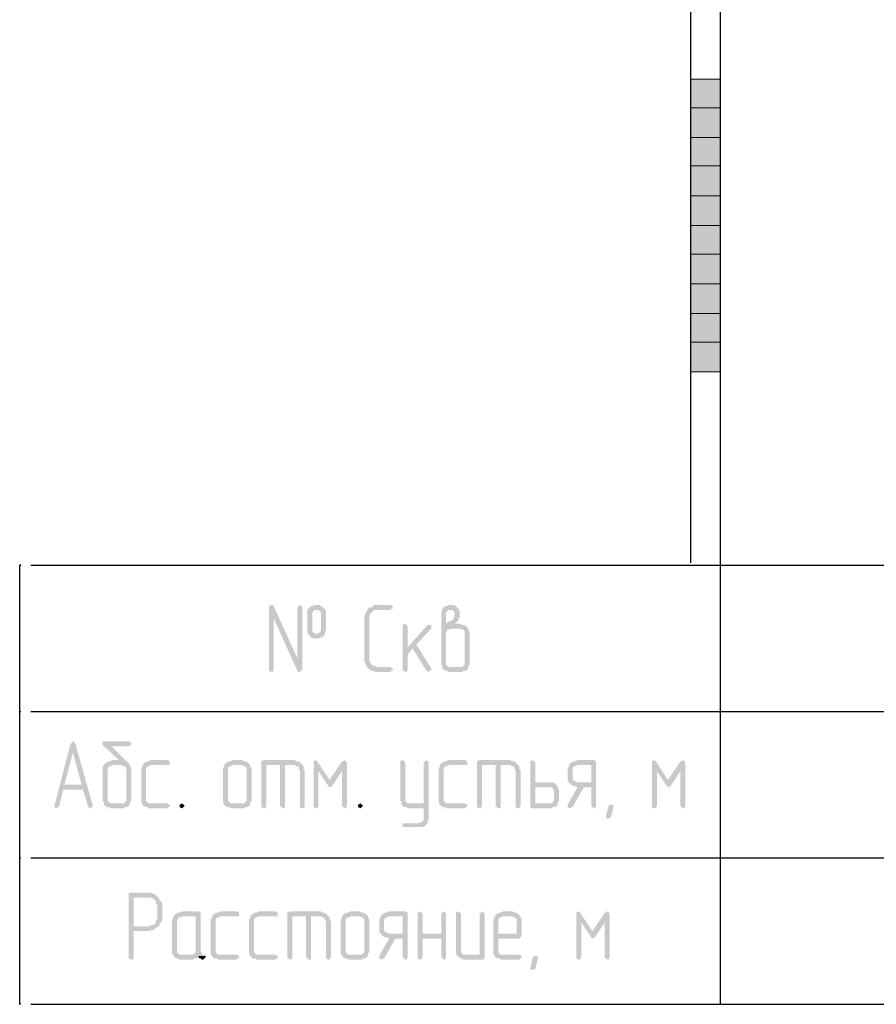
# Model space of a CAD drawing. Header units: millimetres. Extents: x -93479 to 1057970, y -66333 to 172656.
# Tile 184 of 256: x 310388 to 313314, y 20232 to 23595. Entities that reach past the tile are written whole.
import ezdxf

# ---------------------------------------------------------------- set-up
doc = ezdxf.new("R2010")
doc.units = ezdxf.units.MM
doc.layers.add('PDF _Геометрия', color=7, linetype='Continuous')
doc.layers.add('PDF _Сплошная заливка', color=7, linetype='Continuous')
doc.layers.add('РАЗМЕРЫ', color=7, linetype='Continuous', lineweight=9)

# ---------------------------------------------------------------- blocks, each defined once
blk = doc.blocks.new('геология5')
at = {"layer": 'PDF _Сплошная заливка', "transparency": 33554559}
for points in [[(-39490.1, 574131.8), (-39498.6, 574127.6), (-39498.6, 574123.3), (-39481.7, 574085.2), (-39401.2, 573907.3), (-39397, 573903.1), (-39392.7, 573903.1), (-39388.5, 573907.3), (-39384.2, 573911.5), (-39401.2, 573949.7), (-39481.7, 574127.6), (-39485.9, 574131.8)], [(-39392.7, 574131.8), (-39397, 574127.6), (-39401.2, 574123.3), (-39401.2, 573949.7), (-39384.2, 573911.5), (-39384.2, 574123.3), (-39388.5, 574127.6), (-39388.5, 574131.8)], [(-39337.7, 574131.8), (-39341.9, 574131.8), (-39350.4, 574127.6), (-39354.6, 574127.6), (-39358.8, 574123.3), (-39363.1, 574119.1), (-39367.3, 574114.8), (-39367.3, 574038.6), (-39363.1, 574030.1), (-39337.7, 574034.4), (-39341.9, 574034.4), (-39346.1, 574038.6), (-39350.4, 574042.8), (-39350.4, 574051.3), (-39350.4, 574106.4), (-39346.1, 574110.6), (-39341.9, 574114.8), (-39337.7, 574114.8), (-39308, 574119.1), (-39312.2, 574123.3), (-39320.7, 574127.6), (-39325, 574131.8), (-39329.2, 574131.8)], [(-39083.5, 574131.8), (-39138.6, 574131.8), (-39142.8, 574127.6), (-39147.1, 574123.3), (-39155.5, 574123.3), (-39159.8, 574119.1), (-39164, 574110.6), (-39168.2, 574106.4), (-39168.2, 574102.1), (-39172.5, 574093.7), (-39172.5, 573937), (-39168.2, 573932.7), (-39168.2, 573928.5), (-39164, 573920), (-39159.8, 573915.8), (-39155.5, 573911.5), (-39147.1, 573907.3), (-39142.8, 573907.3), (-39134.4, 573903.1), (-39083.5, 573903.1), (-39079.3, 573907.3), (-39075.1, 573907.3), (-39075.1, 573915.8), (-39083.5, 573920), (-39130.1, 573920), (-39138.6, 573924.2), (-39142.8, 573924.2), (-39147.1, 573928.5), (-39151.3, 573932.7), (-39155.5, 573941.2), (-39155.5, 574093.7), (-39151.3, 574102.1), (-39147.1, 574106.4), (-39142.8, 574110.6), (-39138.6, 574114.8), (-39083.5, 574114.8), (-39079.3, 574119.1), (-39075.1, 574119.1), (-39075.1, 574127.6)], [(-38876, 574131.8), (-38884.5, 574131.8), (-38892.9, 574127.6), (-38897.2, 574127.6), (-38901.4, 574123.3), (-38905.6, 574119.1), (-38905.6, 574114.8), (-38909.9, 574106.4), (-38909.9, 573928.5), (-38905.6, 573924.2), (-38905.6, 573915.8), (-38901.4, 573911.5), (-38897.2, 573907.3), (-38888.7, 573907.3), (-38884.5, 573903.1), (-38837.9, 573903.1), (-38833.6, 573907.3), (-38825.2, 573907.3), (-38820.9, 573911.5), (-38816.7, 573920), (-38884.5, 573920), (-38888.7, 573924.2), (-38892.9, 573928.5), (-38892.9, 574038.6), (-38888.7, 574047.1), (-38884.5, 574047.1), (-38876, 574051.3), (-38816.7, 574051.3), (-38820.9, 574055.5), (-38825.2, 574059.8), (-38833.6, 574064), (-38837.9, 574064), (-38846.3, 574068.3), (-38892.9, 574068.3), (-38892.9, 574106.4), (-38888.7, 574110.6), (-38884.5, 574114.8), (-38876, 574114.8), (-38850.6, 574119.1), (-38854.8, 574123.3), (-38859, 574127.6), (-38867.5, 574131.8), (-38871.8, 574131.8)], [(-39498.6, 574123.3), (-39498.6, 573907.3), (-39490.1, 573903.1), (-39485.9, 573903.1), (-39481.7, 573911.5), (-39481.7, 574085.2)], [(-39308, 574119.1), (-39337.7, 574114.8), (-39329.2, 574114.8), (-39325, 574110.6), (-39320.7, 574106.4), (-39320.7, 574097.9), (-39320.7, 574042.8), (-39325, 574038.6), (-39329.2, 574034.4), (-39337.7, 574034.4), (-39363.1, 574030.1), (-39358.8, 574025.9), (-39354.6, 574021.7), (-39346.1, 574017.4), (-39329.2, 574017.4), (-39320.7, 574021.7), (-39316.5, 574021.7), (-39312.2, 574025.9), (-39308, 574030.1), (-39308, 574034.4), (-39303.8, 574042.8), (-39303.8, 574110.6)], [(-38850.6, 574119.1), (-38876, 574114.8), (-38871.8, 574114.8), (-38867.5, 574110.6), (-38863.3, 574106.4), (-38863.3, 574097.9), (-38863.3, 574093.7), (-38867.5, 574089.4), (-38867.5, 574085.2), (-38871.8, 574081), (-38876, 574076.7), (-38880.2, 574076.7), (-38888.7, 574072.5), (-38892.9, 574068.3), (-38863.3, 574068.3), (-38859, 574072.5), (-38854.8, 574076.7), (-38850.6, 574076.7), (-38850.6, 574085.2), (-38846.3, 574089.4), (-38846.3, 574110.6)], [(-39032.7, 574068.3), (-39041.2, 574064), (-39041.2, 574059.8), (-39041.2, 573907.3), (-39036.9, 573907.3), (-39032.7, 573903.1), (-39028.5, 573903.1), (-39024.2, 573911.5), (-39024.2, 573962.4), (-39007.3, 573983.5), (-39024.2, 573987.8), (-39024.2, 574059.8), (-39028.5, 574064)], [(-38952.2, 574064), (-38956.5, 574064), (-39024.2, 573987.8), (-39007.3, 573983.5), (-38960.7, 573907.3), (-38952.2, 573903.1), (-38948, 573907.3), (-38943.8, 573911.5), (-38943.8, 573915.8), (-38994.6, 573996.3), (-38943.8, 574051.3), (-38943.8, 574064)], [(-38816.7, 574051.3), (-38846.3, 574051.3), (-38837.9, 574047.1), (-38833.6, 574047.1), (-38829.4, 574038.6), (-38829.4, 573928.5), (-38833.6, 573924.2), (-38837.9, 573920), (-38876, 573920), (-38816.7, 573920), (-38816.7, 573924.2), (-38812.5, 573928.5), (-38812.5, 574038.6), (-38816.7, 574047.1)], [(-40167.8, 573665.9), (-40172.1, 573661.6), (-40176.3, 573657.4), (-40167.8, 573627.8), (-40138.2, 573517.6), (-40197.5, 573517.6), (-40133.9, 573500.7), (-40117, 573445.6), (-40112.8, 573437.2), (-40108.5, 573437.2), (-40104.3, 573441.4), (-40100, 573445.6), (-40159.3, 573657.4), (-40163.6, 573665.9)], [(-39977.2, 573665.9), (-40066.2, 573665.9), (-40066.2, 573653.2), (-40011.1, 573602.4), (-40032.3, 573602.4), (-40040.8, 573598.1), (-40045, 573598.1), (-40053.5, 573593.9), (-40057.7, 573589.6), (-40061.9, 573585.4), (-40066.2, 573581.2), (-40066.2, 573462.6), (-40061.9, 573458.3), (-40061.9, 573449.9), (-40057.7, 573445.6), (-40053.5, 573441.4), (-40045, 573441.4), (-40040.8, 573437.2), (-39994.2, 573437.2), (-39989.9, 573441.4), (-39981.5, 573441.4), (-39977.2, 573445.6), (-39973, 573454.1), (-40040.8, 573454.1), (-40045, 573458.3), (-40049.2, 573462.6), (-40049.2, 573572.7), (-40045, 573581.2), (-40040.8, 573581.2), (-40032.3, 573585.4), (-39973, 573585.4), (-39977.2, 573589.6), (-40036.5, 573648.9), (-39977.2, 573648.9), (-39973, 573653.2), (-39968.7, 573653.2), (-39968.7, 573661.6)], [(-40176.3, 573657.4), (-40231.3, 573445.6), (-40231.3, 573441.4), (-40222.9, 573437.2), (-40218.6, 573441.4), (-40214.4, 573445.6), (-40201.7, 573500.7), (-40133.9, 573500.7), (-40197.5, 573517.6), (-40167.8, 573627.8)], [(-39845.9, 573602.4), (-39901, 573602.4), (-39909.4, 573598.1), (-39913.7, 573598.1), (-39922.2, 573593.9), (-39926.4, 573589.6), (-39930.6, 573585.4), (-39930.6, 573581.2), (-39934.9, 573572.7), (-39934.9, 573458.3), (-39930.6, 573449.9), (-39926.4, 573445.6), (-39922.2, 573441.4), (-39913.7, 573441.4), (-39909.4, 573437.2), (-39845.9, 573437.2), (-39841.7, 573441.4), (-39837.4, 573441.4), (-39837.4, 573449.9), (-39845.9, 573454.1), (-39909.4, 573454.1), (-39913.7, 573458.3), (-39917.9, 573462.6), (-39917.9, 573572.7), (-39913.7, 573581.2), (-39909.4, 573581.2), (-39901, 573585.4), (-39837.4, 573585.4), (-39837.4, 573598.1)], [(-39591.8, 573602.4), (-39621.4, 573602.4), (-39629.9, 573598.1), (-39634.1, 573598.1), (-39642.6, 573593.9), (-39646.8, 573589.6), (-39651.1, 573585.4), (-39591.8, 573585.4), (-39583.3, 573581.2), (-39579.1, 573581.2), (-39574.8, 573572.7), (-39574.8, 573462.6), (-39579.1, 573458.3), (-39583.3, 573454.1), (-39621.4, 573454.1), (-39562.1, 573449.9), (-39562.1, 573458.3), (-39557.9, 573462.6), (-39557.9, 573572.7), (-39562.1, 573581.2), (-39562.1, 573585.4), (-39566.4, 573589.6), (-39570.6, 573593.9), (-39579.1, 573598.1), (-39583.3, 573598.1)], [(-39409.7, 573602.4), (-39515.5, 573602.4), (-39524, 573598.1), (-39524, 573593.9), (-39524, 573441.4), (-39515.5, 573437.2), (-39511.3, 573437.2), (-39507.1, 573445.6), (-39507.1, 573585.4), (-39384.2, 573585.4), (-39388.5, 573589.6), (-39392.7, 573593.9), (-39397, 573598.1), (-39405.4, 573598.1)], [(-39337.7, 573602.4), (-39346.1, 573598.1), (-39346.1, 573593.9), (-39329.2, 573564.2), (-39295.3, 573513.4), (-39291.1, 573534.6), (-39333.4, 573598.1)], [(-39346.1, 573593.9), (-39346.1, 573441.4), (-39337.7, 573437.2), (-39333.4, 573437.2), (-39329.2, 573445.6), (-39329.2, 573564.2)], [(-39240.2, 573602.4), (-39244.5, 573598.1), (-39248.7, 573598.1), (-39291.1, 573534.6), (-39295.3, 573513.4), (-39291.1, 573509.2), (-39282.6, 573513.4), (-39248.7, 573564.2), (-39231.8, 573593.9), (-39236, 573598.1)], [(-39231.8, 573593.9), (-39248.7, 573564.2), (-39248.7, 573445.6), (-39244.5, 573441.4), (-39240.2, 573437.2), (-39236, 573437.2), (-39231.8, 573445.6)], [(-39041.2, 573602.4), (-39049.6, 573598.1), (-39049.6, 573593.9), (-39049.6, 573462.6), (-39045.4, 573458.3), (-39045.4, 573449.9), (-39015.8, 573454.1), (-39024.2, 573454.1), (-39028.5, 573458.3), (-39032.7, 573462.6), (-39032.7, 573593.9), (-39036.9, 573598.1)], [(-38960.7, 573602.4), (-38964.9, 573598.1), (-38969.2, 573593.9), (-38969.2, 573454.1), (-39015.8, 573454.1), (-39045.4, 573449.9), (-39041.2, 573445.6), (-39036.9, 573441.4), (-39028.5, 573441.4), (-39024.2, 573437.2), (-38969.2, 573437.2), (-38969.2, 573399), (-38973.4, 573394.8), (-38977.6, 573390.6), (-38986.1, 573386.3), (-39041.2, 573386.3), (-39041.2, 573373.6), (-38973.4, 573373.6), (-38964.9, 573377.9), (-38960.7, 573382.1), (-38956.5, 573386.3), (-38956.5, 573390.6), (-38952.2, 573399), (-38952.2, 573598.1), (-38956.5, 573598.1)], [(-38829.4, 573602.4), (-38884.5, 573602.4), (-38892.9, 573598.1), (-38897.2, 573598.1), (-38905.6, 573593.9), (-38909.9, 573589.6), (-38914.1, 573585.4), (-38914.1, 573581.2), (-38918.3, 573572.7), (-38918.3, 573458.3), (-38914.1, 573449.9), (-38909.9, 573445.6), (-38905.6, 573441.4), (-38897.2, 573441.4), (-38892.9, 573437.2), (-38829.4, 573437.2), (-38825.2, 573441.4), (-38820.9, 573441.4), (-38820.9, 573449.9), (-38829.4, 573454.1), (-38892.9, 573454.1), (-38897.2, 573458.3), (-38901.4, 573462.6), (-38901.4, 573572.7), (-38897.2, 573581.2), (-38892.9, 573581.2), (-38884.5, 573585.4), (-38820.9, 573585.4), (-38820.9, 573598.1)], [(-38672.7, 573602.4), (-38778.6, 573602.4), (-38787, 573598.1), (-38787, 573593.9), (-38787, 573441.4), (-38778.6, 573437.2), (-38774.3, 573437.2), (-38770.1, 573445.6), (-38770.1, 573585.4), (-38647.3, 573585.4), (-38651.5, 573589.6), (-38655.7, 573593.9), (-38660, 573598.1), (-38668.5, 573598.1)], [(-38596.4, 573602.4), (-38604.9, 573598.1), (-38604.9, 573593.9), (-38604.9, 573441.4), (-38600.7, 573437.2), (-38532.9, 573437.2), (-38528.7, 573441.4), (-38520.2, 573441.4), (-38516, 573445.6), (-38511.7, 573449.9), (-38588, 573454.1), (-38588, 573509.2), (-38541.4, 573509.2), (-38511.7, 573513.4), (-38516, 573517.6), (-38520.2, 573521.9), (-38528.7, 573526.1), (-38588, 573526.1), (-38588, 573593.9), (-38592.2, 573598.1)], [(-38388.9, 573602.4), (-38444, 573602.4), (-38452.4, 573598.1), (-38456.7, 573598.1), (-38465.1, 573593.9), (-38469.4, 573589.6), (-38473.6, 573585.4), (-38397.4, 573585.4), (-38397.4, 573526.1), (-38473.6, 573526.1), (-38469.4, 573521.9), (-38465.1, 573517.6), (-38456.7, 573513.4), (-38452.4, 573513.4), (-38444, 573509.2), (-38397.4, 573509.2), (-38397.4, 573445.6), (-38393.1, 573441.4), (-38388.9, 573437.2), (-38384.7, 573437.2), (-38380.4, 573445.6), (-38380.4, 573598.1)], [(-38181.4, 573602.4), (-38189.8, 573598.1), (-38189.8, 573593.9), (-38172.9, 573564.2), (-38139, 573513.4), (-38134.8, 573534.6), (-38177.1, 573598.1)], [(-38189.8, 573593.9), (-38189.8, 573441.4), (-38181.4, 573437.2), (-38177.1, 573437.2), (-38172.9, 573445.6), (-38172.9, 573564.2)], [(-38084, 573602.4), (-38088.2, 573598.1), (-38092.4, 573598.1), (-38134.8, 573534.6), (-38139, 573513.4), (-38134.8, 573509.2), (-38126.3, 573513.4), (-38092.4, 573564.2), (-38075.5, 573593.9), (-38079.7, 573598.1)], [(-38075.5, 573593.9), (-38092.4, 573564.2), (-38092.4, 573445.6), (-38088.2, 573441.4), (-38084, 573437.2), (-38079.7, 573437.2), (-38075.5, 573445.6)], [(-39973, 573585.4), (-40002.6, 573585.4), (-39994.2, 573581.2), (-39989.9, 573581.2), (-39985.7, 573572.7), (-39985.7, 573462.6), (-39989.9, 573458.3), (-39994.2, 573454.1), (-40032.3, 573454.1), (-39973, 573454.1), (-39973, 573458.3), (-39968.7, 573462.6), (-39968.7, 573572.7), (-39973, 573581.2)], [(-39651.1, 573585.4), (-39651.1, 573581.2), (-39655.3, 573572.7), (-39655.3, 573458.3), (-39651.1, 573449.9), (-39646.8, 573445.6), (-39642.6, 573441.4), (-39634.1, 573441.4), (-39629.9, 573437.2), (-39583.3, 573437.2), (-39579.1, 573441.4), (-39570.6, 573441.4), (-39566.4, 573445.6), (-39562.1, 573449.9), (-39621.4, 573454.1), (-39629.9, 573454.1), (-39634.1, 573458.3), (-39638.4, 573462.6), (-39638.4, 573572.7), (-39634.1, 573581.2), (-39629.9, 573581.2), (-39621.4, 573585.4), (-39591.8, 573585.4)], [(-39460.5, 573585.4), (-39460.5, 573445.6), (-39456.3, 573441.4), (-39452, 573437.2), (-39443.5, 573437.2), (-39443.5, 573445.6), (-39443.5, 573585.4), (-39409.7, 573585.4)], [(-39384.2, 573585.4), (-39460.5, 573585.4), (-39409.7, 573585.4), (-39405.4, 573581.2), (-39397, 573581.2), (-39397, 573572.7), (-39392.7, 573568.5), (-39392.7, 573441.4), (-39384.2, 573437.2), (-39380, 573437.2), (-39375.8, 573445.6), (-39375.8, 573568.5), (-39380, 573572.7), (-39380, 573581.2)], [(-38723.5, 573585.4), (-38723.5, 573445.6), (-38719.3, 573441.4), (-38715, 573437.2), (-38706.6, 573437.2), (-38706.6, 573445.6), (-38706.6, 573585.4), (-38672.7, 573585.4)], [(-38647.3, 573585.4), (-38723.5, 573585.4), (-38672.7, 573585.4), (-38668.5, 573581.2), (-38660, 573581.2), (-38660, 573572.7), (-38655.7, 573568.5), (-38655.7, 573441.4), (-38647.3, 573437.2), (-38643, 573437.2), (-38638.8, 573445.6), (-38638.8, 573568.5), (-38643, 573572.7), (-38643, 573581.2)], [(-38473.6, 573585.4), (-38473.6, 573581.2), (-38477.9, 573572.7), (-38477.9, 573530.3), (-38473.6, 573526.1), (-38444, 573526.1), (-38452.4, 573530.3), (-38456.7, 573530.3), (-38460.9, 573538.8), (-38460.9, 573572.7), (-38456.7, 573581.2), (-38452.4, 573581.2), (-38444, 573585.4), (-38397.4, 573585.4)], [(-38511.7, 573513.4), (-38541.4, 573509.2), (-38532.9, 573509.2), (-38528.7, 573504.9), (-38524.4, 573500.7), (-38524.4, 573462.6), (-38528.7, 573458.3), (-38532.9, 573454.1), (-38588, 573454.1), (-38511.7, 573449.9), (-38511.7, 573458.3), (-38507.5, 573462.6), (-38507.5, 573500.7), (-38511.7, 573509.2)], [(-38444, 573509.2), (-38477.9, 573449.9), (-38477.9, 573441.4), (-38469.4, 573437.2), (-38465.1, 573441.4), (-38460.9, 573441.4), (-38422.8, 573509.2), (-38397.4, 573509.2)], [(-39795.1, 573454.1), (-39803.6, 573449.9), (-39803.6, 573445.6), (-39803.6, 573441.4), (-39795.1, 573437.2), (-39790.9, 573441.4), (-39786.6, 573445.6), (-39790.9, 573449.9)], [(-39185.2, 573454.1), (-39193.7, 573449.9), (-39193.7, 573445.6), (-39193.7, 573441.4), (-39185.2, 573437.2), (-39180.9, 573441.4), (-39176.7, 573445.6), (-39180.9, 573449.9)], [(-38321.1, 573441.4), (-38329.6, 573407.5), (-38333.8, 573403.3), (-38346.6, 573403.3), (-38346.6, 573411.8), (-38338.1, 573445.6), (-38333.8, 573449.9), (-38325.4, 573449.9), (-38321.1, 573445.6)], [(-39913.7, 573149.2), (-39977.2, 573149.2), (-39977.2, 573140.7), (-39977.2, 572924.7), (-39968.7, 572920.4), (-39964.5, 572920.4), (-39960.3, 572928.9), (-39960.3, 573017.9), (-39905.2, 573017.9), (-39901, 573022.1), (-39892.5, 573022.1), (-39888.3, 573026.3), (-39884, 573030.6), (-39879.8, 573030.6), (-39960.3, 573034.8), (-39960.3, 573132.2), (-39913.7, 573132.2), (-39879.8, 573136.4), (-39884, 573140.7), (-39888.3, 573144.9), (-39892.5, 573144.9), (-39901, 573149.2), (-39905.2, 573149.2)], [(-39879.8, 573136.4), (-39913.7, 573132.2), (-39901, 573132.2), (-39892.5, 573128), (-39888.3, 573123.7), (-39884, 573119.5), (-39884, 573111), (-39879.8, 573106.8), (-39879.8, 573060.2), (-39884, 573056), (-39884, 573047.5), (-39888.3, 573043.3), (-39892.5, 573039), (-39901, 573039), (-39905.2, 573034.8), (-39960.3, 573034.8), (-39879.8, 573030.6), (-39871.3, 573039), (-39871.3, 573043.3), (-39867.1, 573047.5), (-39862.9, 573056), (-39862.9, 573115.3), (-39867.1, 573119.5), (-39871.3, 573123.7), (-39875.6, 573132.2)], [(-39824.7, 573068.7), (-39824.7, 573064.4), (-39829, 573056), (-39829, 572941.6), (-39824.7, 572933.1), (-39820.5, 572928.9), (-39816.3, 572924.7), (-39807.8, 572924.7), (-39803.6, 572920.4), (-39757, 572920.4), (-39752.7, 572924.7), (-39744.3, 572924.7), (-39740, 572928.9), (-39740, 572933.1), (-39714.6, 572933.1), (-39718.9, 572937.4), (-39803.6, 572937.4), (-39807.8, 572941.6), (-39812, 572945.9), (-39812, 573056), (-39807.8, 573064.4), (-39803.6, 573064.4), (-39795.1, 573068.7), (-39748.5, 573068.7)], [(-39740, 573085.6), (-39795.1, 573085.6), (-39803.6, 573081.4), (-39807.8, 573081.4), (-39816.3, 573077.2), (-39820.5, 573072.9), (-39824.7, 573068.7), (-39748.5, 573068.7), (-39748.5, 572945.9), (-39752.7, 572941.6), (-39757, 572937.4), (-39795.1, 572937.4), (-39718.9, 572937.4), (-39727.3, 572937.4), (-39727.3, 572941.6), (-39731.6, 572950.1), (-39731.6, 573081.4)], [(-39608.7, 573085.6), (-39663.8, 573085.6), (-39672.3, 573081.4), (-39676.5, 573081.4), (-39685, 573077.2), (-39689.2, 573072.9), (-39693.4, 573068.7), (-39693.4, 573064.4), (-39697.7, 573056), (-39697.7, 572941.6), (-39693.4, 572933.1), (-39689.2, 572928.9), (-39685, 572924.7), (-39676.5, 572924.7), (-39672.3, 572920.4), (-39608.7, 572920.4), (-39604.5, 572924.7), (-39600.3, 572924.7), (-39600.3, 572933.1), (-39608.7, 572937.4), (-39672.3, 572937.4), (-39676.5, 572941.6), (-39680.7, 572945.9), (-39680.7, 573056), (-39676.5, 573064.4), (-39672.3, 573064.4), (-39663.8, 573068.7), (-39600.3, 573068.7), (-39600.3, 573081.4)], [(-39477.4, 573085.6), (-39532.5, 573085.6), (-39541, 573081.4), (-39545.2, 573081.4), (-39553.7, 573077.2), (-39557.9, 573072.9), (-39562.1, 573068.7), (-39562.1, 573064.4), (-39566.4, 573056), (-39566.4, 572941.6), (-39562.1, 572933.1), (-39557.9, 572928.9), (-39553.7, 572924.7), (-39545.2, 572924.7), (-39541, 572920.4), (-39477.4, 572920.4), (-39473.2, 572924.7), (-39469, 572924.7), (-39469, 572933.1), (-39477.4, 572937.4), (-39541, 572937.4), (-39545.2, 572941.6), (-39549.4, 572945.9), (-39549.4, 573056), (-39545.2, 573064.4), (-39541, 573064.4), (-39532.5, 573068.7), (-39469, 573068.7), (-39469, 573081.4)], [(-39320.7, 573085.6), (-39426.6, 573085.6), (-39435.1, 573081.4), (-39435.1, 573077.2), (-39435.1, 572924.7), (-39426.6, 572920.4), (-39422.4, 572920.4), (-39418.1, 572928.9), (-39418.1, 573068.7), (-39295.3, 573068.7), (-39299.5, 573072.9), (-39303.8, 573077.2), (-39308, 573081.4), (-39316.5, 573081.4)], [(-39371.5, 573068.7), (-39371.5, 572928.9), (-39367.3, 572924.7), (-39363.1, 572920.4), (-39354.6, 572920.4), (-39354.6, 572928.9), (-39354.6, 573068.7), (-39320.7, 573068.7)], [(-39295.3, 573068.7), (-39371.5, 573068.7), (-39320.7, 573068.7), (-39316.5, 573064.4), (-39308, 573064.4), (-39308, 573056), (-39303.8, 573051.7), (-39303.8, 572924.7), (-39295.3, 572920.4), (-39291.1, 572920.4), (-39286.8, 572928.9), (-39286.8, 573051.7), (-39291.1, 573056), (-39291.1, 573064.4)], [(-39248.7, 573068.7), (-39248.7, 573064.4), (-39252.9, 573056), (-39252.9, 572941.6), (-39248.7, 572933.1), (-39244.5, 572928.9), (-39240.2, 572924.7), (-39231.8, 572924.7), (-39227.5, 572920.4), (-39180.9, 572920.4), (-39176.7, 572924.7), (-39168.2, 572924.7), (-39164, 572928.9), (-39159.8, 572933.1), (-39219.1, 572937.4), (-39227.5, 572937.4), (-39231.8, 572941.6), (-39236, 572945.9), (-39236, 573056), (-39231.8, 573064.4), (-39227.5, 573064.4), (-39219.1, 573068.7), (-39189.4, 573068.7)], [(-39189.4, 573085.6), (-39219.1, 573085.6), (-39227.5, 573081.4), (-39231.8, 573081.4), (-39240.2, 573077.2), (-39244.5, 573072.9), (-39248.7, 573068.7), (-39189.4, 573068.7), (-39180.9, 573064.4), (-39176.7, 573064.4), (-39172.5, 573056), (-39172.5, 572945.9), (-39176.7, 572941.6), (-39180.9, 572937.4), (-39219.1, 572937.4), (-39159.8, 572933.1), (-39159.8, 572941.6), (-39155.5, 572945.9), (-39155.5, 573056), (-39159.8, 573064.4), (-39159.8, 573068.7), (-39164, 573072.9), (-39168.2, 573077.2), (-39176.7, 573081.4), (-39180.9, 573081.4)], [(-39117.4, 573068.7), (-39117.4, 573064.4), (-39121.6, 573056), (-39121.6, 573013.6), (-39117.4, 573009.4), (-39087.8, 573009.4), (-39096.2, 573013.6), (-39100.5, 573013.6), (-39104.7, 573022.1), (-39104.7, 573056), (-39100.5, 573064.4), (-39096.2, 573064.4), (-39087.8, 573068.7), (-39041.2, 573068.7)], [(-39032.7, 573085.6), (-39087.8, 573085.6), (-39096.2, 573081.4), (-39100.5, 573081.4), (-39108.9, 573077.2), (-39113.2, 573072.9), (-39117.4, 573068.7), (-39041.2, 573068.7), (-39041.2, 573009.4), (-39117.4, 573009.4), (-39113.2, 573005.1), (-39108.9, 573000.9), (-39100.5, 572996.7), (-39096.2, 572996.7), (-39087.8, 572992.4), (-39041.2, 572992.4), (-39041.2, 572928.9), (-39036.9, 572924.7), (-39032.7, 572920.4), (-39028.5, 572920.4), (-39024.2, 572928.9), (-39024.2, 573081.4)], [(-38981.9, 573085.6), (-38990.3, 573081.4), (-38990.3, 573077.2), (-38990.3, 572924.7), (-38981.9, 572920.4), (-38977.6, 572920.4), (-38973.4, 572928.9), (-38973.4, 572992.4), (-38909.9, 572992.4), (-38973.4, 573009.4), (-38973.4, 573077.2), (-38977.6, 573081.4)], [(-38901.4, 573085.6), (-38905.6, 573081.4), (-38909.9, 573077.2), (-38909.9, 573009.4), (-38973.4, 573009.4), (-38909.9, 572992.4), (-38909.9, 572928.9), (-38905.6, 572924.7), (-38901.4, 572920.4), (-38897.2, 572920.4), (-38892.9, 572928.9), (-38892.9, 573077.2), (-38897.2, 573081.4)], [(-38850.6, 573085.6), (-38859, 573081.4), (-38859, 573077.2), (-38859, 572941.6), (-38854.8, 572933.1), (-38825.2, 572937.4), (-38833.6, 572937.4), (-38837.9, 572941.6), (-38842.1, 572945.9), (-38842.1, 573077.2), (-38846.3, 573081.4)], [(-38770.1, 573085.6), (-38774.3, 573081.4), (-38778.6, 573077.2), (-38778.6, 572937.4), (-38825.2, 572937.4), (-38854.8, 572933.1), (-38850.6, 572928.9), (-38846.3, 572924.7), (-38837.9, 572924.7), (-38833.6, 572920.4), (-38765.9, 572920.4), (-38761.6, 572928.9), (-38761.6, 573077.2), (-38765.9, 573081.4)], [(-38727.7, 573068.7), (-38727.7, 573064.4), (-38732, 573056), (-38732, 572941.6), (-38727.7, 572933.1), (-38723.5, 572928.9), (-38719.3, 572924.7), (-38710.8, 572924.7), (-38706.6, 572920.4), (-38643, 572920.4), (-38638.8, 572924.7), (-38634.6, 572924.7), (-38634.6, 572933.1), (-38643, 572937.4), (-38706.6, 572937.4), (-38710.8, 572941.6), (-38715, 572945.9), (-38715, 572992.4), (-38643, 572992.4), (-38638.8, 572996.7), (-38634.6, 573000.9), (-38715, 573009.4), (-38715, 573056), (-38710.8, 573064.4), (-38706.6, 573064.4), (-38698.1, 573068.7), (-38668.5, 573068.7)], [(-38668.5, 573085.6), (-38698.1, 573085.6), (-38706.6, 573081.4), (-38710.8, 573081.4), (-38719.3, 573077.2), (-38723.5, 573072.9), (-38727.7, 573068.7), (-38668.5, 573068.7), (-38660, 573064.4), (-38655.7, 573064.4), (-38651.5, 573056), (-38651.5, 573009.4), (-38715, 573009.4), (-38634.6, 573000.9), (-38634.6, 573056), (-38638.8, 573064.4), (-38638.8, 573068.7), (-38643, 573072.9), (-38647.3, 573077.2), (-38655.7, 573081.4), (-38660, 573081.4)], [(-38439.7, 573085.6), (-38448.2, 573081.4), (-38448.2, 573077.2), (-38431.3, 573047.5), (-38397.4, 572996.7), (-38393.1, 573017.9), (-38435.5, 573081.4)], [(-38448.2, 573077.2), (-38448.2, 572924.7), (-38439.7, 572920.4), (-38435.5, 572920.4), (-38431.3, 572928.9), (-38431.3, 573047.5)], [(-38342.3, 573085.6), (-38346.6, 573081.4), (-38350.8, 573081.4), (-38393.1, 573017.9), (-38397.4, 572996.7), (-38393.1, 572992.4), (-38384.7, 572996.7), (-38350.8, 573047.5), (-38333.8, 573077.2), (-38338.1, 573081.4)], [(-38333.8, 573077.2), (-38350.8, 573047.5), (-38350.8, 572928.9), (-38346.6, 572924.7), (-38342.3, 572920.4), (-38338.1, 572920.4), (-38333.8, 572928.9)], [(-39087.8, 572992.4), (-39121.6, 572933.1), (-39121.6, 572924.7), (-39113.2, 572920.4), (-39108.9, 572924.7), (-39104.7, 572924.7), (-39066.6, 572992.4), (-39041.2, 572992.4)], [(-39714.6, 572933.1), (-39740, 572933.1), (-39735.8, 572924.7), (-39731.6, 572924.7), (-39727.3, 572920.4), (-39723.1, 572920.4), (-39718.9, 572924.7), (-39714.6, 572928.9)], [(-38579.5, 572924.7), (-38588, 572890.8), (-38592.2, 572886.6), (-38604.9, 572886.6), (-38604.9, 572895), (-38596.4, 572928.9), (-38592.2, 572933.1), (-38583.7, 572933.1), (-38579.5, 572928.9)]]:
    blk.add_hatch(color=256, dxfattribs=at).paths.add_polyline_path(points)
at = {"layer": 'PDF _Геометрия', "lineweight": 25}
for points in [[(-38058.5, 579976.8), (-38058.5, 574275.8)], [(-37956.9, 579976.8), (-37956.9, 573272)], [(-40345.7, 572768), (-40349.9, 572768), (-40349.9, 574267.3), (-40345.7, 574267.3), (-40349.9, 574267.3)], [(-40311.8, 574267.3), (-27503.7, 574267.3), (-27499.5, 574267.3)], [(-38058.5, 574267.3), (-38054.3, 574267.3)], [(-37956.9, 574267.3), (-37956.9, 572768)], [(-40349.9, 573767.5), (-40345.7, 573767.5)], [(-40311.8, 573767.5), (-27503.7, 573767.5), (-27499.5, 573767.5)], [(-40349.9, 573267.7), (-40345.7, 573267.7)], [(-40311.8, 573267.7), (-27503.7, 573267.7), (-27499.5, 573267.7)], [(-37956.9, 573267.7), (-37952.7, 573267.7)], [(-40311.8, 572768), (-27503.7, 572768), (-27499.5, 572768)]]:
    blk.add_lwpolyline(points, dxfattribs=at)
at = {"layer": 'PDF _Геометрия', "lineweight": 5}
for points in [[(-38058.5, 575927.6), (-37956.9, 575927.6), (-38058.5, 575927.6)], [(-38058.5, 575830.2), (-37956.9, 575830.2)], [(-38058.5, 575728.6), (-37956.9, 575728.6)], [(-38058.5, 575631.2), (-37956.9, 575631.2)], [(-38058.5, 575529.5), (-37956.9, 575529.5)], [(-38058.5, 575427.8), (-37956.9, 575427.8)], [(-38058.5, 575330.4), (-37956.9, 575330.4)], [(-38058.5, 575228.8), (-37956.9, 575228.8)], [(-38058.5, 575127.1), (-37956.9, 575127.1)], [(-38058.5, 575029.7), (-37956.9, 575029.7)], [(-38058.5, 574928.1), (-37956.9, 574928.1)]]:
    blk.add_lwpolyline(points, dxfattribs=at)
at = {"layer": 'PDF _Сплошная заливка', "lineweight": 5, "transparency": 33554559}
for points in [[(-38058.5, 575830.2), (-37956.9, 575830.2), (-38058.5, 575927.6)], [(-37956.9, 575830.2), (-38058.5, 575927.6), (-37956.9, 575927.6)], [(-38058.5, 575728.6), (-37956.9, 575728.6), (-38058.5, 575830.2)], [(-37956.9, 575728.6), (-38058.5, 575830.2), (-37956.9, 575830.2)], [(-38058.5, 575631.2), (-37956.9, 575631.2), (-38058.5, 575728.6)], [(-37956.9, 575631.2), (-38058.5, 575728.6), (-37956.9, 575728.6)], [(-38058.5, 575529.5), (-37956.9, 575529.5), (-38058.5, 575631.2)], [(-37956.9, 575529.5), (-38058.5, 575631.2), (-37956.9, 575631.2)], [(-38058.5, 575427.8), (-37956.9, 575427.8), (-38058.5, 575529.5)], [(-37956.9, 575427.8), (-38058.5, 575529.5), (-37956.9, 575529.5)], [(-38058.5, 575330.4), (-37956.9, 575330.4), (-38058.5, 575427.8)], [(-37956.9, 575330.4), (-38058.5, 575427.8), (-37956.9, 575427.8)], [(-38058.5, 575228.8), (-37956.9, 575228.8), (-38058.5, 575330.4)], [(-37956.9, 575228.8), (-38058.5, 575330.4), (-37956.9, 575330.4)], [(-38058.5, 575127.1), (-37956.9, 575127.1), (-38058.5, 575228.8)], [(-37956.9, 575127.1), (-38058.5, 575228.8), (-37956.9, 575228.8)], [(-38058.5, 575029.7), (-37956.9, 575029.7), (-38058.5, 575127.1)], [(-37956.9, 575029.7), (-38058.5, 575127.1), (-37956.9, 575127.1)], [(-38058.5, 574928.1), (-37956.9, 574928.1), (-38058.5, 575029.7)], [(-37956.9, 574928.1), (-38058.5, 575029.7), (-37956.9, 575029.7)]]:
    blk.add_solid(points, dxfattribs=at)

msp = doc.modelspace()

# ---------------------------------------------------------------- block references
at = {"layer": 'РАЗМЕРЫ', "color": 7}
msp.add_blockref('геология5', (350737.6, -552535.5), dxfattribs=at)

doc.saveas('drawing.dxf')
